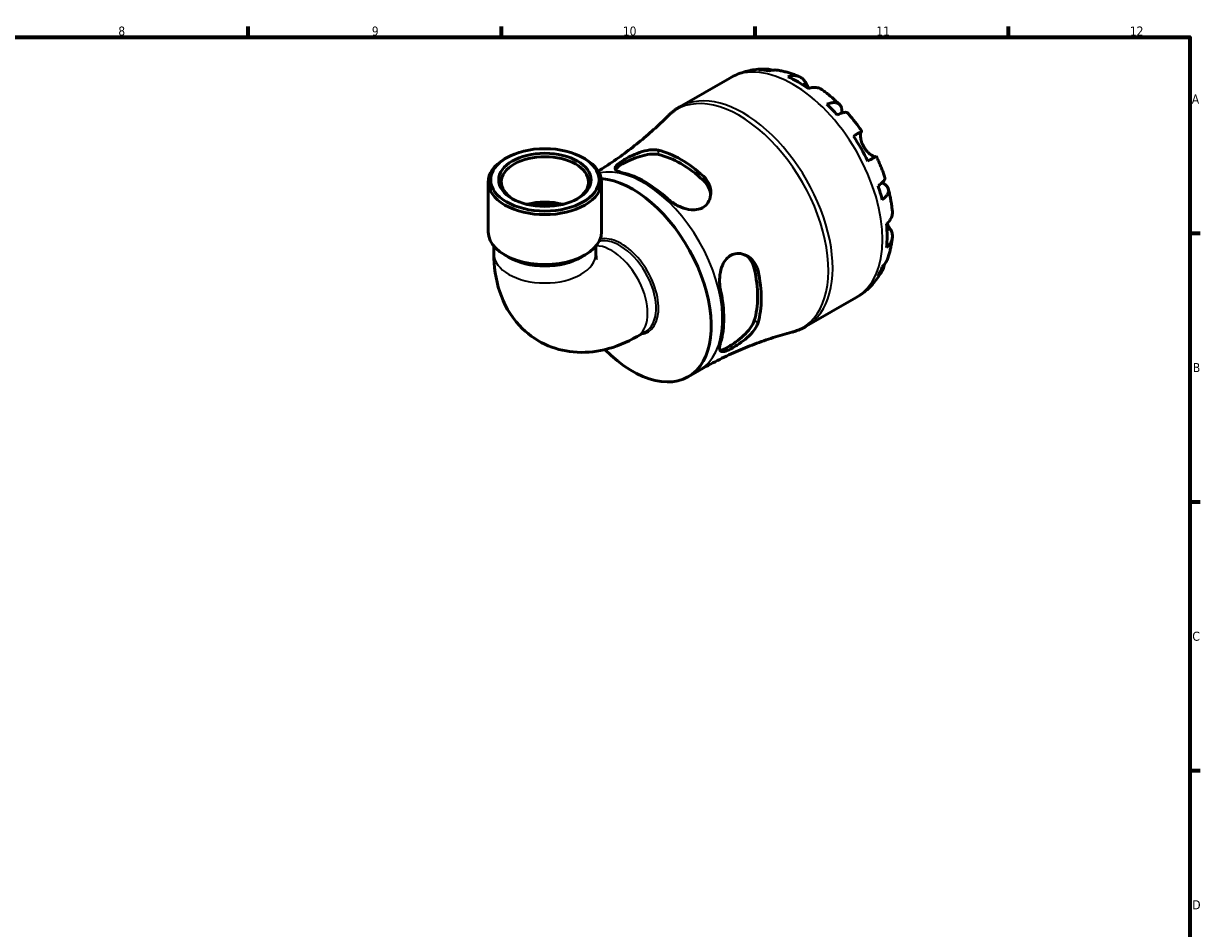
# Model space of a CAD drawing. Header units: millimetres. Extents: x 0 to 902, y 0 to 769.
# Tile 5 of 5: x 499 to 824, y 328 to 578. Entities that reach past the tile are written whole.
import ezdxf

# ---------------------------------------------------------------- set-up
doc = ezdxf.new("R2010")
doc.units = ezdxf.units.MM
for name, color, linetype, lineweight in [('Border (ISO)', 7, 'Continuous', 70), ('Visible (ISO)', 7, 'Continuous', 50), ('Visible Narrow (ISO)', 7, 'Continuous', 35)]:
    doc.layers.add(name, color=color, linetype=linetype, lineweight=lineweight)
doc.styles.add('Note Text (ISO)', font='tahoma.ttf')

# ---------------------------------------------------------------- blocks, each defined once
blk = doc.blocks.new('Borders Default Border')
at = {"layer": 'Border (ISO)'}
for p, q in [((560.67, 574), (560.67, 576.9)), ((630.75, 574), (630.75, 576.9)), ((700.83, 574), (700.83, 576.9)), ((770.92, 574), (770.92, 576.9)), ((821, 519.75), (823.9, 519.75)), ((821, 445.5), (823.9, 445.5)), ((821, 371.25), (823.9, 371.25))]:
    blk.add_line(p, q, dxfattribs=at)
at = {"layer": 'Border (ISO)', "flags": 128}
blk.add_lwpolyline([(20, 20), (20, 574), (821, 574), (821, 20), (20, 20)], dxfattribs=at)
at = {"layer": 'Border (ISO)', "color": 232, "true_color": 0xca0064, "char_height": 2.5, "attachment_point": 7, "style": 'Note Text (ISO)'}
for s, insert in [('8', (524.81, 574.34)), ('9', (594.88, 574.35)), ('10', (664.29, 574.35)), ('11', (734.37, 574.4)), ('12', (804.46, 574.4)), ('A', (821.59, 555.62)), ('B', (821.89, 481.37)), ('C', (821.73, 407.08)), ('D', (821.73, 332.88))]:
    blk.add_mtext(s, dxfattribs=dict(at, insert=insert))

msp = doc.modelspace()

# ---------------------------------------------------------------- linework, layer by layer
at = {"layer": 'Visible (ISO)'}
for p, q in [((680.081, 554.716), (693.853, 562.647)), ((632.1, 540.589), (631.603, 540.3)), ((653.36, 540.589), (653.857, 540.3)), ((627.054, 520.125), (627.054, 533.942)), ((658.406, 520.125), (658.406, 533.942)), ((628.622, 516.19), (628.622, 514.134)), ((656.838, 516.19), (656.838, 514.134)), ((632.715, 513.121), (631.603, 513.767)), ((652.745, 513.121), (653.857, 513.767)), ((715.013, 494.056), (728.786, 501.987)), ((668.206, 491.209), (670.544, 492.555)), ((682.34, 480.087), (685.395, 481.846))]:
    msp.add_line(p, q, dxfattribs=at)
for centre, major_axis, ratio, start_param, end_param in [((712.734, 533.131), (-17.365, 30.155), 0.5780931, 5.8300396, 5.9548003), ((712.734, 533.131), (-17.365, 30.155), 0.5780931, 5.3845169, 5.6149248), ((712.734, 533.131), (-17.365, 30.155), 0.5780931, 5.0446414, 5.1694021), ((712.734, 533.131), (-17.365, 30.155), 0.5780931, 4.5991188, 4.8295266), ((642.73, 533.942), (-15.676, 0), 0.5758617, 5.5016397, 10.2063236), ((642.73, 533.942), (-12.059, 0), 0.5758617, 2.388888, 7.0358899), ((680.334, 514.474), (15.673, -27.217), 0.5780931, 2.0741322, 2.6421242), ((680.334, 514.474), (14.971, -25.998), 0.5780931, 2.0604165, 2.6558399), ((666.97, 506.778), (-15.37, 26.691), 0.5780931, 1.9994081, 5.9079705), ((670.434, 508.773), (-15.371, 26.692), 0.5780931, 5.2099784, 5.7894633), ((712.734, 533.131), (-17.365, 30.155), 0.5780931, 4.2592433, 4.3840039), ((642.73, 521.433), (-12.059, 0), 0.5758617, 4.2852622, 5.1395158), ((642.73, 521.433), (-10.853, 0), 0.5758617, 4.4121085, 5.0126694), ((712.734, 533.131), (-17.365, 30.155), 0.5780931, 3.8137206, 4.0441285), ((642.73, 520.125), (-15.676, 0), 0.5758617, 0, 3.1415927), ((642.73, 518.844), (14.108, 0), 0.5758617, 3.9231383, 5.5016397), ((680.334, 514.474), (14.971, -25.998), 0.5780931, 0.4896202, 1.0850436), ((680.334, 514.474), (15.673, -27.217), 0.5780931, 0.5033359, 1.0713279), ((712.734, 533.131), (17.365, -30.155), 0.5780931, 0.3322525, 0.4570131), ((670.434, 508.773), (-15.371, 26.692), 0.5780931, 3.6391821, 4.2186669)]:
    msp.add_ellipse(centre, major_axis=major_axis, ratio=ratio, start_param=start_param, end_param=end_param, dxfattribs=at)
for major_axis in [(14.976, 0), (12.758, 0)]:
    msp.add_ellipse((642.73, 534.514), major_axis=major_axis, ratio=0.5758617, dxfattribs=at)
for points, knots in [([(693.853, 562.647), (694.459, 562.996), (695.084, 563.31), (696.362, 563.863), (697.015, 564.103), (698.337, 564.507), (699.006, 564.672), (700.349, 564.928), (701.022, 565.019), (702.365, 565.134), (703.034, 565.157), (703.699, 565.149)], [5.49972085, 5.49972085, 5.49972085, 5.49972085, 5.56571751, 5.56571751, 5.63171416, 5.63171416, 5.69771082, 5.69771082, 5.76370747, 5.76370747, 5.82970413, 5.82970413, 5.82970413, 5.82970413]), ([(701.918, 564.913), (702.419, 565.055), (702.933, 565.13), (703.895, 565.162), (704.432, 565.12), (705.183, 564.959), (705.402, 564.9), (705.617, 564.83)], [0.18971835, 0.18971835, 0.18971835, 0.18971835, 0.3698032, 0.3698032, 0.55498435, 0.55498435, 0.63215004, 0.63215004, 0.63215004, 0.63215004]), ([(707.266, 564.81), (706.887, 564.876), (706.502, 564.898), (705.707, 564.861), (705.229, 564.782), (704.753, 564.638)], [5.42317109, 5.42317109, 5.42317109, 5.42317109, 5.5737621, 5.5737621, 5.75384696, 5.75384696, 5.75384696, 5.75384696]), ([(707.266, 564.811), (707.673, 564.739), (708.077, 564.657), (708.879, 564.473), (709.276, 564.372), (710.063, 564.15), (710.454, 564.03), (711.227, 563.772), (711.61, 563.635), (712.37, 563.344), (712.746, 563.19), (713.119, 563.029)], [5.94991793, 5.94991793, 5.94991793, 5.94991793, 5.99193941, 5.99193941, 6.03396089, 6.03396089, 6.07598237, 6.07598237, 6.11800385, 6.11800385, 6.16002533, 6.16002533, 6.16002533, 6.16002533]), ([(709.905, 563.021), (710.357, 563.173), (710.798, 563.266), (711.592, 563.342), (712.016, 563.328), (712.807, 563.17), (713.174, 563.026), (713.792, 562.664), (714.099, 562.413), (714.563, 561.873), (714.738, 561.611), (714.883, 561.336)], [0.18972425, 0.18972425, 0.18972425, 0.18972425, 0.36926522, 0.36926522, 0.55452014, 0.55452014, 0.73977506, 0.73977506, 0.92607912, 0.92607912, 1.06568045, 1.06568045, 1.06568045, 1.06568045]), ([(714.883, 561.336), (714.949, 561.211), (715.021, 561.077), (715.173, 560.798), (715.251, 560.656), (715.439, 560.321), (715.551, 560.127), (715.693, 559.89), (715.714, 559.855), (715.736, 559.819)], [-0.64798358, -0.64798358, -0.64798358, -0.64798358, -0.58129223, -0.58129223, -0.51957432, -0.51957432, -0.44316993, -0.44316993, -0.4297859, -0.4297859, -0.4297859, -0.4297859]), ([(719.41, 559.41), (719.321, 559.475), (719.23, 559.534), (718.831, 559.768), (718.464, 559.912), (717.673, 560.07), (717.249, 560.084), (716.455, 560.009), (716.014, 559.916), (715.562, 559.763)], [5.1737673, 5.1737673, 5.1737673, 5.1737673, 5.22854914, 5.22854914, 5.41380406, 5.41380406, 5.59905898, 5.59905898, 5.77859995, 5.77859995, 5.77859995, 5.77859995]), ([(719.411, 559.41), (719.748, 559.167), (720.082, 558.917), (720.743, 558.405), (721.07, 558.144), (721.718, 557.61), (722.039, 557.337), (722.673, 556.782), (722.986, 556.499), (723.607, 555.922), (723.913, 555.629), (724.217, 555.33)], [0.12660616, 0.12660616, 0.12660616, 0.12660616, 0.16914562, 0.16914562, 0.21168508, 0.21168508, 0.25422453, 0.25422453, 0.29676399, 0.29676399, 0.33930345, 0.33930345, 0.33930345, 0.33930345]), ([(676.615, 552.05), (676.82, 552.257), (677.031, 552.458), (677.464, 552.849), (677.686, 553.04), (678.139, 553.409), (678.371, 553.587), (678.844, 553.932), (679.086, 554.098), (679.577, 554.417), (679.827, 554.57), (680.081, 554.716)], [5.3443991, 5.3443991, 5.3443991, 5.3443991, 5.37546345, 5.37546345, 5.4065278, 5.4065278, 5.43759215, 5.43759215, 5.4686565, 5.4686565, 5.49972085, 5.49972085, 5.49972085, 5.49972085]), ([(720.714, 555.447), (721.145, 555.617), (721.552, 555.736), (722.265, 555.872), (722.633, 555.899), (723.291, 555.838), (723.582, 555.75), (724.044, 555.503), (724.259, 555.32), (724.589, 554.85), (724.705, 554.564), (724.837, 553.966), (724.865, 553.6), (724.837, 553.127), (724.831, 553.056), (724.824, 552.985)], [0.1897184, 0.1897184, 0.1897184, 0.1897184, 0.3698032, 0.3698032, 0.5549844, 0.5549844, 0.7401655, 0.7401655, 0.9258164, 0.9258164, 1.1114673, 1.1114673, 1.2978252, 1.2978252, 1.3296564, 1.3296564, 1.3296564, 1.3296564]), ([(726.422, 553.005), (726.355, 553.08), (726.261, 553.132), (725.999, 553.201), (725.788, 553.205), (725.266, 553.123), (724.955, 553.035), (724.327, 552.809), (723.955, 552.653), (723.549, 552.457)], [5.06842871, 5.06842871, 5.06842871, 5.06842871, 5.20339981, 5.20339981, 5.38858096, 5.38858096, 5.5737621, 5.5737621, 5.75384696, 5.75384696, 5.75384696, 5.75384696]), ([(676.615, 552.05), (675.389, 550.821), (674.109, 549.6), (671.445, 547.19), (670.061, 546.002), (667.199, 543.675), (665.722, 542.536), (662.684, 540.322), (661.124, 539.248), (658.865, 537.78), (658.194, 537.355), (657.518, 536.937)], [5.3443991, 5.3443991, 5.3443991, 5.3443991, 5.37546345, 5.37546345, 5.4065278, 5.4065278, 5.43759215, 5.43759215, 5.4686565, 5.4686565, 5.48161305, 5.48161305, 5.48161305, 5.48161305]), ([(726.422, 553.005), (726.703, 552.689), (726.98, 552.367), (727.527, 551.717), (727.797, 551.388), (728.328, 550.722), (728.59, 550.385), (729.107, 549.704), (729.361, 549.36), (729.861, 548.665), (730.107, 548.314), (730.349, 547.96)], [0.44562107, 0.44562107, 0.44562107, 0.44562107, 0.48754131, 0.48754131, 0.52946156, 0.52946156, 0.5713818, 0.5713818, 0.61330205, 0.61330205, 0.65522229, 0.65522229, 0.65522229, 0.65522229]), ([(728.017, 546.626), (728.404, 546.848), (728.746, 547.045), (729.307, 547.366), (729.573, 547.519), (729.988, 547.757), (730.138, 547.842), (730.317, 547.943), (730.362, 547.968), (730.333, 547.949), (730.286, 547.921), (730.212, 547.877)], [0.18972425, 0.18972425, 0.18972425, 0.18972425, 0.36926522, 0.36926522, 0.55452014, 0.55452014, 0.73977506, 0.73977506, 0.92607912, 0.92607912, 1.06568045, 1.06568045, 1.06568045, 1.06568045]), ([(730.212, 547.877), (730.191, 547.865), (730.171, 547.846), (730.113, 547.77), (730.078, 547.694), (730.02, 547.482), (729.998, 547.346), (729.968, 546.95), (729.972, 546.67), (730.044, 545.959), (730.129, 545.519), (730.418, 544.586), (730.626, 544.101), (730.89, 543.643)], [-0.64434498, -0.64434498, -0.64434498, -0.64434498, -0.60308586, -0.60308586, -0.52007987, -0.52007987, -0.43273909, -0.43273909, -0.31000661, -0.31000661, -0.15868997, -0.15868997, 0, 0, 0, 0]), ([(730.89, 543.643), (731.039, 543.387), (731.203, 543.141), (731.568, 542.661), (731.769, 542.432), (732.259, 541.939), (732.548, 541.697), (733.082, 541.317), (733.322, 541.178), (733.673, 541.014), (733.798, 540.969), (734.004, 540.92), (734.085, 540.914), (734.154, 540.927), (734.161, 540.929), (734.168, 540.931)], [0, 0, 0, 0, 0.08884908, 0.08884908, 0.18379648, 0.18379648, 0.31419699, 0.31419699, 0.43784665, 0.43784665, 0.52411276, 0.52411276, 0.60765264, 0.60765264, 0.61860221, 0.61860221, 0.61860221, 0.61860221]), ([(664.212, 536.488), (663.959, 536.546), (663.727, 536.61), (663.02, 536.839), (662.653, 537.023), (662.19, 537.446), (662.109, 537.687), (662.273, 538.218), (662.487, 538.501), (663.119, 539.073), (663.476, 539.343), (664.333, 539.914), (664.819, 540.206), (666.018, 540.864), (666.739, 541.22), (668.436, 541.949), (669.419, 542.294), (671.29, 542.751), (672.182, 542.868), (673.388, 542.834), (673.766, 542.787), (674.111, 542.705)], [-2.429906, -2.429906, -2.429906, -2.429906, -2.317535, -2.317535, -2.0520296, -2.0520296, -1.7742187, -1.7742187, -1.5229028, -1.5229028, -1.3264162, -1.3264162, -1.1326069, -1.1326069, -0.8897659, -0.8897659, -0.5772604, -0.5772604, -0.2725661, -0.2725661, -0.1192135, -0.1192135, -0.1192135, -0.1192135]), ([(662.285, 537.39), (662.374, 537.537), (662.512, 537.697), (663.053, 538.186), (663.585, 538.545), (664.838, 539.267), (665.623, 539.666), (667.309, 540.407), (668.212, 540.747), (669.943, 541.275), (670.894, 541.491), (672.655, 541.678), (673.466, 541.647), (674.111, 541.505)], [1.7624217, 1.7624217, 1.7624217, 1.7624217, 1.9055877, 1.9055877, 2.171364, 2.171364, 2.4371403, 2.4371403, 2.7029165, 2.7029165, 2.9895, 2.9895, 3.2760834, 3.2760834, 3.2760834, 3.2760834]), ([(734.349, 541.031), (734.348, 541.032), (734.304, 541.007), (734.138, 540.913), (733.988, 540.828), (733.573, 540.591), (733.307, 540.438), (732.746, 540.116), (732.404, 539.92), (732.017, 539.697)], [5.06966352, 5.06966352, 5.06966352, 5.06966352, 5.22854914, 5.22854914, 5.41380406, 5.41380406, 5.59905898, 5.59905898, 5.77859995, 5.77859995, 5.77859995, 5.77859995]), ([(734.349, 541.031), (734.535, 540.645), (734.716, 540.256), (735.068, 539.475), (735.239, 539.083), (735.571, 538.295), (735.732, 537.899), (736.043, 537.106), (736.193, 536.707), (736.483, 535.908), (736.622, 535.508), (736.757, 535.106)], [0.9155823, 0.9155823, 0.9155823, 0.9155823, 0.95750382, 0.95750382, 0.99942535, 0.99942535, 1.04134687, 1.04134687, 1.08326839, 1.08326839, 1.12518992, 1.12518992, 1.12518992, 1.12518992]), ([(686.556, 535.538), (686.823, 535.295), (687.067, 535.032), (687.764, 534.14), (688.117, 533.457), (688.587, 531.935), (688.666, 531.089), (688.469, 529.534), (688.222, 528.821), (687.515, 527.743), (687.127, 527.344), (686.223, 526.733), (685.728, 526.519), (684.541, 526.232), (683.847, 526.198), (682.218, 526.357), (681.283, 526.613), (679.435, 527.366), (678.528, 527.875), (677.339, 528.732), (676.983, 529.021), (676.657, 529.321)], [-2.4465207, -2.4465207, -2.4465207, -2.4465207, -2.3280071, -2.3280071, -2.0681704, -2.0681704, -1.7728696, -1.7728696, -1.5020221, -1.5020221, -1.298599, -1.298599, -1.1081368, -1.1081368, -0.8804626, -0.8804626, -0.5878316, -0.5878316, -0.2799184, -0.2799184, -0.1348881, -0.1348881, -0.1348881, -0.1348881]), ([(686.556, 534.338), (687.202, 533.737), (687.746, 532.987), (688.357, 531.601), (688.514, 530.992), (688.576, 530.404)], [-1.10471944, -1.10471944, -1.10471944, -1.10471944, -0.818136, -0.818136, -0.61116401, -0.61116401, -0.61116401, -0.61116401]), ([(734.835, 532.908), (735.209, 533.161), (735.531, 533.403), (736.042, 533.831), (736.274, 534.055), (736.609, 534.463), (736.712, 534.646), (736.785, 534.905), (736.787, 535.011), (736.756, 535.106)], [0.18971835, 0.18971835, 0.18971835, 0.18971835, 0.3698032, 0.3698032, 0.55498435, 0.55498435, 0.7401655, 0.7401655, 0.87574142, 0.87574142, 0.87574142, 0.87574142]), ([(735.918, 533.73), (735.994, 533.697), (736.067, 533.662), (736.501, 533.447), (736.803, 533.241), (737.252, 532.831), (737.442, 532.589), (737.681, 532.072), (737.731, 531.796), (737.713, 531.275), (737.643, 530.981), (737.365, 530.384), (737.156, 530.08), (736.68, 529.534), (736.373, 529.241), (736.009, 528.955)], [4.608911, 4.608911, 4.608911, 4.608911, 4.6457401, 4.6457401, 4.832098, 4.832098, 5.0177489, 5.0177489, 5.2033998, 5.2033998, 5.388581, 5.388581, 5.5737621, 5.5737621, 5.753847, 5.753847, 5.753847, 5.753847]), ([(737.668, 532.034), (737.775, 531.622), (737.876, 531.21), (738.065, 530.384), (738.154, 529.971), (738.319, 529.143), (738.395, 528.73), (738.534, 527.901), (738.597, 527.487), (738.71, 526.659), (738.759, 526.245), (738.802, 525.83)], [1.23147318, 1.23147318, 1.23147318, 1.23147318, 1.27400757, 1.27400757, 1.31654195, 1.31654195, 1.35907633, 1.35907633, 1.40161072, 1.40161072, 1.4441451, 1.4441451, 1.4441451, 1.4441451]), ([(737.176, 522.326), (737.535, 522.64), (737.837, 522.974), (738.301, 523.621), (738.502, 523.994), (738.762, 524.755), (738.821, 525.143), (738.82, 525.607), (738.814, 525.718), (738.802, 525.83)], [0.18972425, 0.18972425, 0.18972425, 0.18972425, 0.36926522, 0.36926522, 0.55452014, 0.55452014, 0.73977506, 0.73977506, 0.79600182, 0.79600182, 0.79600182, 0.79600182]), ([(738.218, 520.919), (738.383, 520.657), (738.522, 520.375), (738.756, 519.707), (738.819, 519.316), (738.821, 518.603), (738.762, 518.214), (738.502, 517.454), (738.301, 517.081), (737.837, 516.434), (737.535, 516.099), (737.176, 515.786)], [4.90264375, 4.90264375, 4.90264375, 4.90264375, 5.04224508, 5.04224508, 5.22854914, 5.22854914, 5.41380406, 5.41380406, 5.59905898, 5.59905898, 5.77859995, 5.77859995, 5.77859995, 5.77859995]), ([(737.313, 522.448), (737.385, 522.316), (737.457, 522.188), (737.645, 521.861), (737.757, 521.671), (737.974, 521.312), (738.077, 521.145), (738.187, 520.969), (738.203, 520.944), (738.218, 520.919)], [-2.35354239, -2.35354239, -2.35354239, -2.35354239, -2.30519389, -2.30519389, -2.22617552, -2.22617552, -2.14450488, -2.14450488, -2.1308178, -2.1308178, -2.1308178, -2.1308178]), ([(738.798, 518.568), (738.752, 518.164), (738.698, 517.762), (738.572, 516.958), (738.5, 516.558), (738.337, 515.759), (738.247, 515.361), (738.047, 514.568), (737.938, 514.173), (737.698, 513.387), (737.568, 512.996), (737.427, 512.608)], [1.69401657, 1.69401657, 1.69401657, 1.69401657, 1.73603485, 1.73603485, 1.77805313, 1.77805313, 1.82007142, 1.82007142, 1.8620897, 1.8620897, 1.90410798, 1.90410798, 1.90410798, 1.90410798]), ([(628.622, 514.134), (628.622, 510.624), (629.084, 507.075), (631.358, 500.294), (633.126, 497.033), (637.657, 492.144), (640.072, 490.345), (645.23, 487.899), (647.924, 487.195), (653.531, 486.658), (656.422, 486.926), (662.399, 488.319), (665.414, 489.602), (668.206, 491.209)], [3.1415927, 3.1415927, 3.1415927, 3.1415927, 3.4557519, 3.4557519, 3.7514569, 3.7514569, 3.9750398, 3.9750398, 4.1860976, 4.1860976, 4.424072, 4.424072, 4.712389, 4.712389, 4.712389, 4.712389]), ([(656.838, 514.134), (656.838, 513.533), (656.893, 513.082), (656.979, 512.637), (657.011, 512.545), (657.011, 512.545)], [3.14159265, 3.14159265, 3.14159265, 3.14159265, 3.3394669, 3.3394669, 3.47765132, 3.47765132, 3.47765132, 3.47765132]), ([(691.306, 503.948), (691.231, 504.284), (691.17, 504.632), (691.017, 505.834), (690.994, 506.721), (691.131, 508.526), (691.301, 509.442), (691.846, 511.056), (692.198, 511.763), (693.012, 512.824), (693.425, 513.213), (694.349, 513.803), (694.846, 513.998), (696.016, 514.219), (696.685, 514.187), (698.165, 513.815), (698.955, 513.392), (700.285, 512.244), (700.831, 511.527), (701.403, 510.288), (701.552, 509.849), (701.652, 509.392)], [-2.429906, -2.429906, -2.429906, -2.429906, -2.317535, -2.317535, -2.0520296, -2.0520296, -1.7742187, -1.7742187, -1.5229028, -1.5229028, -1.3264162, -1.3264162, -1.1326069, -1.1326069, -0.8897659, -0.8897659, -0.5772604, -0.5772604, -0.2725661, -0.2725661, -0.1192135, -0.1192135, -0.1192135, -0.1192135]), ([(698.201, 513.721), (698.685, 513.371), (699.139, 512.926), (700.038, 511.698), (700.416, 510.85), (700.614, 509.99)], [2.78087149, 2.78087149, 2.78087149, 2.78087149, 2.98949998, 2.98949998, 3.27608342, 3.27608342, 3.27608342, 3.27608342]), ([(736.625, 511.171), (736.576, 510.939), (736.515, 510.708), (736.274, 509.968), (736.042, 509.483), (735.531, 508.668), (735.209, 508.261), (734.835, 507.9)], [5.30736576, 5.30736576, 5.30736576, 5.30736576, 5.38858096, 5.38858096, 5.5737621, 5.5737621, 5.75384696, 5.75384696, 5.75384696, 5.75384696]), ([(736.009, 510.501), (736.373, 510.84), (736.68, 511.214), (737.115, 511.888), (737.293, 512.239), (737.427, 512.608)], [0.18971835, 0.18971835, 0.18971835, 0.18971835, 0.3698032, 0.3698032, 0.52363054, 0.52363054, 0.52363054, 0.52363054]), ([(735.948, 509.349), (735.622, 508.762), (735.265, 508.187), (734.488, 507.067), (734.069, 506.522), (733.167, 505.475), (732.686, 504.972), (731.663, 504.018), (731.123, 503.567), (729.99, 502.727), (729.398, 502.339), (728.786, 501.987)], [2.02423579, 2.02423579, 2.02423579, 2.02423579, 2.09101427, 2.09101427, 2.15779275, 2.15779275, 2.22457124, 2.22457124, 2.29134972, 2.29134972, 2.3581282, 2.3581282, 2.3581282, 2.3581282]), ([(701.652, 495.003), (701.574, 494.739), (701.468, 494.469), (701.044, 493.595), (700.628, 492.985), (699.544, 491.71), (698.849, 491.05), (697.402, 489.865), (696.661, 489.334), (695.372, 488.506), (694.832, 488.19), (693.85, 487.669), (693.416, 487.466), (692.573, 487.139), (692.197, 487.043), (691.519, 487.017), (691.272, 487.143), (691.001, 487.682), (690.988, 488.11), (691.136, 488.943), (691.209, 489.238), (691.306, 489.559)], [-2.4465207, -2.4465207, -2.4465207, -2.4465207, -2.3280071, -2.3280071, -2.0681704, -2.0681704, -1.7728696, -1.7728696, -1.5020221, -1.5020221, -1.298599, -1.298599, -1.1081368, -1.1081368, -0.8804626, -0.8804626, -0.5878316, -0.5878316, -0.2799184, -0.2799184, -0.1348881, -0.1348881, -0.1348881, -0.1348881]), ([(700.614, 495.601), (700.416, 494.968), (700.038, 494.25), (698.997, 492.815), (698.335, 492.098), (697.013, 490.862), (696.267, 490.25), (694.782, 489.161), (694.043, 488.682), (693.417, 488.322), (692.791, 487.961), (692.212, 487.682), (691.516, 487.461), (691.307, 487.423), (691.134, 487.421)], [-1.1047194, -1.1047194, -1.1047194, -1.1047194, -0.818136, -0.818136, -0.5315526, -0.5315526, -0.2657763, -0.2657763, 0, 0, 0, 0.2657763, 0.2657763, 0.4091957, 0.4091957, 0.4091957, 0.4091957]), ([(685.395, 481.846), (687.048, 482.798), (688.727, 483.706), (692.119, 485.424), (693.831, 486.233), (697.271, 487.75), (698.998, 488.457), (702.447, 489.763), (704.169, 490.364), (707.59, 491.459), (709.289, 491.953), (710.967, 492.396)], [2.3581282, 2.3581282, 2.3581282, 2.3581282, 2.38919255, 2.38919255, 2.4202569, 2.4202569, 2.45132125, 2.45132125, 2.4823856, 2.4823856, 2.51344995, 2.51344995, 2.51344995, 2.51344995]), ([(715.013, 494.056), (714.759, 493.909), (714.501, 493.77), (713.979, 493.505), (713.714, 493.38), (713.178, 493.144), (712.907, 493.033), (712.361, 492.826), (712.085, 492.73), (711.529, 492.552), (711.249, 492.47), (710.967, 492.396)], [2.3581282, 2.3581282, 2.3581282, 2.3581282, 2.38919255, 2.38919255, 2.4202569, 2.4202569, 2.45132125, 2.45132125, 2.4823856, 2.4823856, 2.51344995, 2.51344995, 2.51344995, 2.51344995])]:
    msp.add_open_spline(points, degree=3, knots=knots, dxfattribs=at)
at = {"layer": 'Visible Narrow (ISO)'}
for p, q in [((714.883, 561.336), (713.989, 560.821)), ((730.212, 547.877), (728.023, 546.617)), ((674.111, 541.505), (674.111, 542.705)), ((686.556, 535.538), (686.556, 534.338)), ((738.218, 520.919), (737.309, 520.396)), ((700.614, 509.99), (701.652, 509.392)), ((701.652, 495.003), (700.614, 495.601))]:
    msp.add_line(p, q, dxfattribs=at)
for centre, major_axis, ratio, start_param, end_param in [((711.319, 532.317), (-17.466, 30.33), 0.5780931, 3.1415927, 6.2831853), ((697.547, 524.386), (17.466, -30.33), 0.5780931, 0, 3.1415927), ((696.491, 523.778), (-17.386, 30.191), 0.5780931, 2.9862709, 6.4385071), ((670.024, 508.537), (-15.37, 26.691), 0.5780931, 3.1415927, 6.0953836), ((663.503, 504.782), (-7.041, 12.226), 0.5780931, 3.1415927, 6.1161053), ((663.886, 505.002), (7.248, -12.586), 0.5780931, 6.0435366, 9.249662), ((642.73, 514.134), (14.108, 0), 0.5758617, 3.1415927, 6.2831853), ((661.166, 503.435), (-7.041, 12.226), 0.5780931, 3.1415927, 5.9367653)]:
    msp.add_ellipse(centre, major_axis=major_axis, ratio=ratio, start_param=start_param, end_param=end_param, dxfattribs=at)

# ---------------------------------------------------------------- block references
msp.add_blockref('Borders Default Border', (0, 0))

doc.saveas('drawing.dxf')
